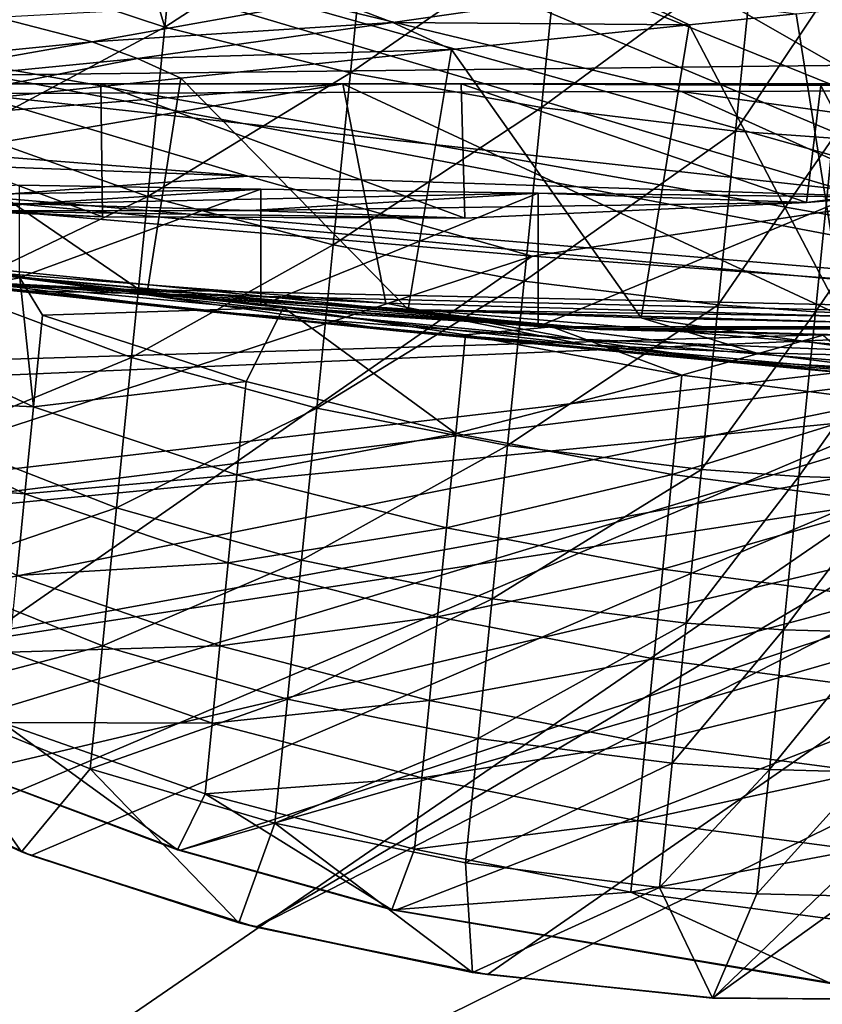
# Model space of a CAD drawing. Header units: metres. Extents: x -1004 to 0, y -808 to 0.
# Tile 27 of 135: x -880 to -819, y -123 to -47. Entities that reach past the tile are written whole.
import ezdxf

# ---------------------------------------------------------------- set-up
doc = ezdxf.new("R2010")
doc.units = ezdxf.units.M

msp = doc.modelspace()

# ---------------------------------------------------------------- linework, layer by layer
at = {"layer": 'top'}
for points in [[(-852.135437, -26.541019, 763.503967), (-872.631714, -30.217983, 763.355225), (-773.775024, -70.220131, 762.568176)], [(-773.775024, -70.220131, 762.568176), (-791.515869, -34.050182, 763.464905), (-852.135437, -26.541019, 763.503967)], [(-837.817932, -27.946949, 1279.622559), (-856.787964, -28.459476, 1279.55957), (-783.276184, -70.478142, 1278.657349)], [(-783.276184, -70.478142, 1278.657349), (-818.979553, -30.237005, 1279.612305), (-837.817932, -27.946949, 1279.622559)], [(-856.787964, -28.459476, 1279.55957), (-875.474487, -31.764521, 1279.424438), (-783.276184, -70.478142, 1278.657349)], [(-872.631714, -30.217983, 763.355225), (-892.118896, -36.872192, 763.13147), (-773.775024, -70.220131, 762.568176)], [(-800.684326, -35.277706, 1279.528931), (-818.979553, -30.237005, 1279.612305), (-783.276184, -70.478142, 1278.657349)], [(-783.276184, -70.478142, 1278.657349), (-875.474487, -31.764521, 1279.424438), (-893.468384, -37.789986, 1279.220337)], [(-874.368042, -31.07576, 1218.051392), (-869.300842, -47.927101, 1219.801636), (-883.162476, -43.331318, 1222.616211)], [(-867.946472, -34.459126, 1216.941772), (-869.300842, -47.927101, 1219.801636), (-874.368042, -31.07576, 1218.051392)], [(-869.300842, -47.927101, 1219.801636), (-867.946472, -34.459126, 1216.941772), (-853.641418, -37.738308, 1214.880249)], [(-773.775024, -70.220131, 762.568176), (-892.118896, -36.872192, 763.13147), (-910.007324, -46.099503, 762.844849)], [(-783.276184, -70.478142, 1278.657349), (-893.468384, -37.789986, 1279.220337), (-910.375854, -46.403618, 1278.951538)], [(-869.300842, -47.927101, 1219.801636), (-853.641418, -37.738308, 1214.880249), (-855.019287, -51.440273, 1217.975952)], [(-855.019287, -51.440273, 1217.975952), (-853.641418, -37.738308, 1214.880249), (-838.92804, -40.276146, 1213.695068)], [(-840.319458, -54.112633, 1216.92627), (-855.019287, -51.440273, 1217.975952), (-838.92804, -40.276146, 1213.695068)], [(-838.92804, -40.276146, 1213.695068), (-823.993774, -42.041019, 1213.400513), (-840.319458, -54.112633, 1216.92627)], [(-943.0271, -42.2672, 2063.060059), (-943.0271, -52.26717, 2063.060059), (-61.027081, -42.267323, 2063.060059)], [(-61.027081, -42.267323, 163.059998), (-61.026958, -52.26717, 163.059998), (-943.0271, -42.2672, 163.059998)], [(-943.0271, -42.2672, 163.059998), (-61.026958, -52.26717, 163.059998), (-943.0271, -52.26717, 163.059998)], [(-943.0271, -52.26717, 2063.060059), (-61.026958, -52.26717, 2063.060059), (-61.027081, -42.267323, 2063.060059)], [(-823.993774, -42.041019, 1213.400513), (-825.38855, -55.910946, 1216.665405), (-840.319458, -54.112633, 1216.92627)], [(-823.993774, -42.041019, 1213.400513), (-816.504517, -42.619095, 1213.596558), (-825.38855, -55.910946, 1216.665405)], [(-816.504517, -42.619095, 1213.596558), (-817.897095, -56.466766, 1216.838989), (-825.38855, -55.910946, 1216.665405)], [(-869.300842, -47.927101, 1219.801636), (-884.440125, -56.036221, 1226.682251), (-883.162476, -43.331318, 1222.616211)], [(-834.495544, -45.071281, 1634.25647), (-851.763123, -47.550056, 1731.960815), (-856.495056, -45.732166, 1731.960693)], [(-828.962646, -47.741829, 1634.25647), (-851.763123, -47.550056, 1731.960815), (-834.495544, -45.071281, 1634.25647)], [(-820.739441, -46.887756, 1585.267822), (-828.962646, -47.741829, 1634.25647), (-834.495544, -45.071281, 1634.25647)], [(-910.007324, -46.099503, 762.844849), (-925.867615, -57.367516, 762.510254), (-773.775024, -70.220131, 762.568176)], [(-856.495056, -45.732166, 1731.960693), (-874.8927, -49.043041, 1829.660156), (-882.240662, -47.141766, 1829.660034)], [(-851.763123, -47.550056, 1731.960815), (-874.8927, -49.043041, 1829.660156), (-856.495056, -45.732166, 1731.960693)], [(-925.867615, -57.367516, 1278.625366), (-783.276184, -70.478142, 1278.657349), (-910.375854, -46.403618, 1278.951538)], [(-828.962646, -47.741829, 1634.25647), (-820.739441, -46.887756, 1585.267822), (-816.966187, -70.618088, 1561.437134)], [(-816.966187, -70.618088, 1561.437134), (-820.739441, -46.887756, 1585.267822), (-817.058655, -46.503716, 1562.070557)], [(-874.8927, -49.043041, 1829.660156), (-899.89917, -51.569859, 1927.359619), (-882.240662, -47.141766, 1829.660034)], [(-851.763123, -47.550056, 1731.960815), (-871.404663, -50.3367, 1829.660278), (-874.8927, -49.043041, 1829.660156)], [(-847.246643, -49.649971, 1731.960815), (-871.404663, -50.3367, 1829.660278), (-851.763123, -47.550056, 1731.960815)], [(-828.962646, -47.741829, 1634.25647), (-847.246643, -49.649971, 1731.960815), (-851.763123, -47.550056, 1731.960815)], [(-884.440125, -56.036221, 1226.682251), (-869.300842, -47.927101, 1219.801636), (-870.610107, -60.946262, 1224.271973)], [(-870.610107, -60.946262, 1224.271973), (-869.300842, -47.927101, 1219.801636), (-855.019287, -51.440273, 1217.975952)], [(-847.246643, -49.649971, 1731.960815), (-828.962646, -47.741829, 1634.25647), (-832.659546, -70.292442, 1655.074951)], [(-832.659546, -70.292442, 1655.074951), (-828.962646, -47.741829, 1634.25647), (-816.966187, -70.618088, 1561.437134)], [(-874.8927, -49.043041, 1829.660156), (-895.53479, -52.67757, 1927.359619), (-899.89917, -51.569859, 1927.359619)], [(-871.404663, -50.3367, 1829.660278), (-895.53479, -52.67757, 1927.359619), (-874.8927, -49.043041, 1829.660156)], [(-847.246643, -49.649971, 1731.960815), (-868.06604, -51.834335, 1829.660278), (-871.404663, -50.3367, 1829.660278)], [(-868.06604, -51.834335, 1829.660278), (-847.246643, -49.649971, 1731.960815), (-850.570557, -69.628548, 1748.312256)], [(-850.570557, -69.628548, 1748.312256), (-847.246643, -49.649971, 1731.960815), (-832.659546, -70.292442, 1655.074951)], [(-871.404663, -50.3367, 1829.660278), (-891.463135, -54.301071, 1927.359741), (-895.53479, -52.67757, 1927.359619)], [(-868.06604, -51.834335, 1829.660278), (-891.463135, -54.301071, 1927.359741), (-871.404663, -50.3367, 1829.660278)], [(-855.019287, -51.440273, 1217.975952), (-856.34906, -64.663292, 1222.708496), (-870.610107, -60.946262, 1224.271973)], [(-856.34906, -64.663292, 1222.708496), (-855.019287, -51.440273, 1217.975952), (-840.319458, -54.112633, 1216.92627)], [(-891.463135, -54.301071, 1927.359741), (-868.06604, -51.834335, 1829.660278), (-870.688416, -68.505379, 1841.093872)], [(-870.688416, -68.505379, 1841.093872), (-868.06604, -51.834335, 1829.660278), (-850.570557, -69.628548, 1748.312256)], [(-782.598877, -52.26717, 2039.088379), (-481.596069, -52.26717, 2033.802246), (-943.0271, -52.26717, 2063.060059)], [(-481.596069, -52.26717, 2033.802246), (-428.863464, -52.26717, 2035.059937), (-943.0271, -52.26717, 2063.060059)], [(-943.0271, -52.26717, 2063.060059), (-428.863464, -52.26717, 2035.059937), (-61.026958, -52.26717, 2063.060059)], [(-943.0271, -52.26717, 2063.060059), (-928.818237, -52.26717, 2045.059814), (-855.607971, -52.26717, 2044.407715)], [(-61.026958, -52.26717, 163.059998), (-407.772705, -52.26717, 179.05925), (-943.0271, -52.26717, 163.059998)], [(-407.772705, -52.26717, 179.05925), (-428.346069, -52.26717, 179.737396), (-943.0271, -52.26717, 163.059998)], [(-943.0271, -52.26717, 163.059998), (-428.346069, -52.26717, 179.737396), (-449.178162, -52.26717, 181.812668)], [(-449.178162, -52.26717, 181.812668), (-470.251709, -52.26717, 185.372299), (-943.0271, -52.26717, 163.059998)], [(-470.251709, -52.26717, 185.372299), (-763.151001, -52.26717, 196.518036), (-943.0271, -52.26717, 163.059998)], [(-943.0271, -52.26717, 163.059998), (-763.151001, -52.26717, 196.518036), (-790.978271, -52.26717, 194.345261)], [(-790.978271, -52.26717, 194.345261), (-801.491638, -52.26717, 193.822479), (-943.0271, -52.26717, 163.059998)], [(-801.491638, -52.26717, 193.822479), (-818.775513, -52.26717, 193.498016), (-943.0271, -52.26717, 163.059998)], [(-943.0271, -52.26717, 163.059998), (-818.775513, -52.26717, 193.498016), (-846.492188, -52.26717, 194.364212)], [(-846.492188, -52.26717, 194.364212), (-874.227417, -52.26717, 196.990601), (-943.0271, -52.26717, 163.059998)], [(-874.227417, -52.26717, 196.990601), (-901.685364, -52.26717, 201.470932), (-943.0271, -52.26717, 163.059998)], [(-855.607971, -52.26717, 2044.407715), (-782.598877, -52.26717, 2039.088379), (-943.0271, -52.26717, 2063.060059)], [(-928.818237, -52.26717, 2045.059814), (-922.820313, -57.623161, 2044.115356), (-855.607971, -52.26717, 2044.407715)], [(-922.820313, -57.623161, 2044.115356), (-922.522766, -63.709461, 2043.042114), (-855.607971, -52.26717, 2044.407715)], [(-855.607971, -52.26717, 2044.407715), (-922.522766, -63.709461, 2043.042114), (-852.293396, -69.142151, 2041.302856)], [(-901.635925, -61.088501, 205.401947), (-901.685364, -52.26717, 201.470932), (-874.087219, -62.515808, 201.244476)], [(-901.685364, -52.26717, 201.470932), (-874.227417, -52.26717, 196.990601), (-874.087219, -62.515808, 201.244476)], [(-874.087219, -62.515808, 201.244476), (-874.227417, -52.26717, 196.990601), (-846.22644, -62.611012, 198.468399)], [(-874.227417, -52.26717, 196.990601), (-846.492188, -52.26717, 194.364212), (-846.22644, -62.611012, 198.468399)], [(-782.598877, -52.26717, 2039.088379), (-855.607971, -52.26717, 2044.407715), (-817.188599, -70.142517, 2039.11853)], [(-855.607971, -52.26717, 2044.407715), (-852.293396, -69.142151, 2041.302856), (-817.188599, -70.142517, 2039.11853)], [(-846.22644, -62.611012, 198.468399), (-846.492188, -52.26717, 194.364212), (-819.934265, -61.416458, 197.08136)], [(-846.492188, -52.26717, 194.364212), (-818.820496, -52.406982, 193.552719), (-819.934265, -61.416458, 197.08136)], [(-846.492188, -52.26717, 194.364212), (-818.775513, -52.26717, 193.498016), (-818.820496, -52.406982, 193.552719)], [(-819.934265, -61.416458, 197.08136), (-818.820496, -52.406982, 193.552719), (-814.332031, -60.971691, 196.923172)], [(-818.820496, -52.406982, 193.552719), (-801.491638, -52.26717, 193.822479), (-814.332031, -60.971691, 196.923172)], [(-818.775513, -52.26717, 193.498016), (-801.491638, -52.26717, 193.822479), (-818.820496, -52.406982, 193.552719)], [(-893.000244, -66.756538, 1933.362671), (-891.463135, -54.301071, 1927.359741), (-870.688416, -68.505379, 1841.093872)], [(-841.661011, -67.452858, 1221.809692), (-856.34906, -64.663292, 1222.708496), (-840.319458, -54.112633, 1216.92627)], [(-840.319458, -54.112633, 1216.92627), (-825.38855, -55.910946, 1216.665405), (-841.661011, -67.452858, 1221.809692)], [(-885.658936, -68.15609, 1232.253174), (-884.440125, -56.036221, 1226.682251), (-870.610107, -60.946262, 1224.271973)], [(-825.38855, -55.910946, 1216.665405), (-826.733032, -69.280304, 1221.586182), (-841.661011, -67.452858, 1221.809692)], [(-825.38855, -55.910946, 1216.665405), (-817.897095, -56.466766, 1216.838989), (-826.733032, -69.280304, 1221.586182)], [(-817.897095, -56.466766, 1216.838989), (-819.239624, -69.816734, 1221.734985), (-826.733032, -69.280304, 1221.586182)], [(-819.239624, -69.816734, 1221.734985), (-817.897095, -56.466766, 1216.838989), (-810.410828, -56.784683, 1217.221313)], [(-811.749084, -70.091965, 1222.062378), (-819.239624, -69.816734, 1221.734985), (-810.410828, -56.784683, 1217.221313)], [(-928.818237, -67.039001, 1278.365601), (-783.276184, -70.478142, 1278.657349), (-925.867615, -57.367516, 1278.625366)], [(-925.867615, -57.367516, 762.510254), (-928.085938, -66.877319, 762.256714), (-773.775024, -70.220131, 762.568176)], [(-861.907532, -60.387306, 302.031281), (-880.468567, -60.082378, 354.712158), (-894.477844, -60.99596, 364.420197)], [(-879.835388, -61.515736, 308.029449), (-861.907532, -60.387306, 302.031281), (-894.477844, -60.99596, 364.420197)], [(-880.481384, -67.187546, 354.737274), (-880.468567, -60.082378, 354.712158), (-861.907532, -60.387306, 302.031281)], [(-861.921448, -69.336182, 302.062042), (-880.481384, -67.187546, 354.737274), (-861.907532, -60.387306, 302.031281)], [(-840.567627, -60.683678, 250.828857), (-861.907532, -60.387306, 302.031281), (-879.835388, -61.515736, 308.029449)], [(-861.921448, -69.336182, 302.062042), (-861.907532, -60.387306, 302.031281), (-840.567627, -60.683678, 250.828857)], [(-907.069885, -60.825478, 260.53949), (-874.087219, -62.515808, 201.244476), (-884.980896, -62.061275, 255.904861)], [(-901.635925, -61.088501, 205.401947), (-874.087219, -62.515808, 201.244476), (-907.069885, -60.825478, 260.53949)], [(-896.369324, -61.539764, 311.566528), (-879.835388, -61.515736, 308.029449), (-894.477844, -60.99596, 364.420197)], [(-870.610107, -60.946262, 1224.271973), (-871.855408, -73.329567, 1230.282104), (-885.658936, -68.15609, 1232.253174)], [(-862.701416, -62.02998, 252.588043), (-840.567627, -60.683678, 250.828857), (-879.835388, -61.515736, 308.029449)], [(-856.34906, -64.663292, 1222.708496), (-871.855408, -73.329567, 1230.282104), (-870.610107, -60.946262, 1224.271973)], [(-862.701416, -62.02998, 252.588043), (-819.934265, -61.416458, 197.08136), (-840.567627, -60.683678, 250.828857)], [(-840.576843, -70.933861, 250.848587), (-861.921448, -69.336182, 302.062042), (-840.567627, -60.683678, 250.828857)], [(-840.576843, -70.933861, 250.848587), (-840.567627, -60.683678, 250.828857), (-816.483459, -60.971691, 201.070419)], [(-816.483337, -71.609398, 201.070175), (-840.576843, -70.933861, 250.848587), (-816.483459, -60.971691, 201.070419)], [(-819.934265, -61.416458, 197.08136), (-816.483459, -60.971691, 201.070419), (-840.567627, -60.683678, 250.828857)], [(-819.934265, -61.416458, 197.08136), (-814.332031, -60.971691, 196.923172), (-816.483459, -60.971691, 201.070419)], [(-879.835388, -61.515736, 308.029449), (-896.369324, -61.539764, 311.566528), (-884.980896, -62.061275, 255.904861)], [(-862.701416, -62.02998, 252.588043), (-879.835388, -61.515736, 308.029449), (-884.980896, -62.061275, 255.904861)], [(-884.980896, -62.061275, 255.904861), (-846.22644, -62.611012, 198.468399), (-862.701416, -62.02998, 252.588043)], [(-884.980896, -62.061275, 255.904861), (-874.087219, -62.515808, 201.244476), (-846.22644, -62.611012, 198.468399)], [(-846.22644, -62.611012, 198.468399), (-819.934265, -61.416458, 197.08136), (-862.701416, -62.02998, 252.588043)], [(-852.293396, -69.142151, 2041.302856), (-922.522766, -63.709461, 2043.042114), (-883.663513, -67.541855, 2025.059814)], [(-883.663513, -67.541855, 2025.059814), (-917.490723, -64.268204, 2025.059814), (-866.815125, -69.728065, 1944.807129)], [(-917.490723, -64.268204, 2025.059814), (-893.000244, -66.756538, 1933.362671), (-866.815125, -69.728065, 1944.807129)], [(-880.45929, -67.203102, 715.615112), (-900.046692, -64.200493, 722.407898), (-873.308716, -68.157845, 664.609741)], [(-873.308716, -68.157845, 664.609741), (-900.046692, -64.200493, 722.407898), (-891.932373, -65.597656, 664.676575)], [(-900.046692, -64.200493, 722.407898), (-880.45929, -67.203102, 715.615112), (-895.020935, -69.818329, 723.016846)], [(-856.34906, -64.663292, 1222.708496), (-857.611572, -77.217484, 1229.00354), (-871.855408, -73.329567, 1230.282104)], [(-857.611572, -77.217484, 1229.00354), (-856.34906, -64.663292, 1222.708496), (-841.661011, -67.452858, 1221.809692)], [(-873.308716, -68.157845, 664.609741), (-891.932373, -65.597656, 664.676575), (-837.067749, -71.111443, 548.865723)], [(-837.067749, -71.111443, 548.865723), (-891.932373, -65.597656, 664.676575), (-882.68689, -66.958031, 433.010468)], [(-928.818237, -67.039001, 1278.365601), (-925.440247, -76.556305, 1278.126465), (-783.276184, -70.478142, 1278.657349)], [(-773.775024, -70.220131, 762.568176), (-928.085938, -66.877319, 762.256714), (-924.736389, -74.755638, 762.060059)], [(-895.020935, -69.818329, 723.016846), (-880.45929, -67.203102, 715.615112), (-879.398682, -77.119057, 720.765991)], [(-866.815125, -69.728065, 1944.807129), (-893.000244, -66.756538, 1933.362671), (-851.234009, -71.312523, 1864.361938)], [(-893.000244, -66.756538, 1933.362671), (-870.688416, -68.505379, 1841.093872), (-851.234009, -71.312523, 1864.361938)], [(-882.68689, -66.958031, 433.010468), (-880.481384, -67.187546, 354.737274), (-836.064758, -71.155067, 433.010498)], [(-882.68689, -66.958031, 433.010468), (-836.064758, -71.155067, 433.010498), (-837.067749, -71.111443, 548.865723)], [(-880.481384, -67.187546, 354.737274), (-835.065735, -71.197975, 317.038879), (-836.064758, -71.155067, 433.010498)], [(-880.481384, -67.187546, 354.737274), (-861.921448, -69.336182, 302.062042), (-835.065735, -71.197975, 317.038879)], [(-860.174255, -69.494904, 710.881775), (-880.45929, -67.203102, 715.615112), (-854.601685, -70.014519, 664.561401)], [(-854.601685, -70.014519, 664.561401), (-880.45929, -67.203102, 715.615112), (-873.308716, -68.157845, 664.609741)], [(-880.45929, -67.203102, 715.615112), (-878.7005, -70.075897, 716.325684), (-879.398682, -77.119057, 720.765991)], [(-880.45929, -67.203102, 715.615112), (-860.174255, -69.494904, 710.881775), (-878.7005, -70.075897, 716.325684)], [(-871.855408, -73.329567, 1230.282104), (-886.801758, -79.51992, 1239.251099), (-885.658936, -68.15609, 1232.253174)], [(-849.748352, -69.664009, 2025.059814), (-852.293396, -69.142151, 2041.302856), (-883.663513, -67.541855, 2025.059814)], [(-849.748352, -69.664009, 2025.059814), (-883.663513, -67.541855, 2025.059814), (-837.596924, -71.933556, 1944.773804)], [(-883.663513, -67.541855, 2025.059814), (-866.815125, -69.728065, 1944.807129), (-837.596924, -71.933556, 1944.773804)], [(-854.601685, -70.014519, 664.561401), (-873.308716, -68.157845, 664.609741), (-837.067749, -71.111443, 548.865723)], [(-842.933411, -80.105293, 1228.268433), (-857.611572, -77.217484, 1229.00354), (-841.661011, -67.452858, 1221.809692)], [(-841.661011, -67.452858, 1221.809692), (-826.733032, -69.280304, 1221.586182), (-842.933411, -80.105293, 1228.268433)], [(-851.234009, -71.312523, 1864.361938), (-870.688416, -68.505379, 1841.093872), (-836.90979, -72.357285, 1783.741089)], [(-870.688416, -68.505379, 1841.093872), (-850.570557, -69.628548, 1748.312256), (-836.90979, -72.357285, 1783.741089)], [(-878.7005, -70.075897, 716.325684), (-860.174255, -69.494904, 710.881775), (-863.052734, -75.189621, 714.613953)], [(-863.052734, -75.189621, 714.613953), (-860.174255, -69.494904, 710.881775), (-846.912292, -79.185486, 713.46283)], [(-861.921448, -69.336182, 302.062042), (-840.576843, -70.933861, 250.848587), (-835.065735, -71.197975, 317.038879)], [(-839.517395, -70.981071, 707.669067), (-860.174255, -69.494904, 710.881775), (-835.838013, -71.164902, 664.531494)], [(-835.838013, -71.164902, 664.531494), (-860.174255, -69.494904, 710.881775), (-854.601685, -70.014519, 664.561401)], [(-860.174255, -69.494904, 710.881775), (-846.160156, -71.598091, 709.128845), (-846.912292, -79.185486, 713.46283)], [(-860.174255, -69.494904, 710.881775), (-839.517395, -70.981071, 707.669067), (-846.160156, -71.598091, 709.128845)], [(-817.188599, -70.142517, 2039.11853), (-852.293396, -69.142151, 2041.302856), (-849.748352, -69.664009, 2025.059814)], [(-836.90979, -72.357285, 1783.741089), (-850.570557, -69.628548, 1748.312256), (-823.833313, -72.970436, 1702.963623)], [(-850.570557, -69.628548, 1748.312256), (-832.659546, -70.292442, 1655.074951), (-823.833313, -72.970436, 1702.963623)], [(-815.785583, -70.632553, 2025.059814), (-817.188599, -70.142517, 2039.11853), (-849.748352, -69.664009, 2025.059814)], [(-837.596924, -71.933556, 1944.773804), (-808.321899, -73.099953, 1944.740601), (-849.748352, -69.664009, 2025.059814)], [(-808.321899, -73.099953, 1944.740601), (-815.785583, -70.632553, 2025.059814), (-849.748352, -69.664009, 2025.059814)], [(-826.733032, -69.280304, 1221.586182), (-828.007874, -81.957161, 1228.085693), (-842.933411, -80.105293, 1228.268433)], [(-826.733032, -69.280304, 1221.586182), (-819.239624, -69.816734, 1221.734985), (-828.007874, -81.957161, 1228.085693)], [(-924.736389, -74.755638, 762.060059), (-913.557251, -87.685875, 761.752014), (-773.775024, -70.220131, 762.568176)], [(-913.557251, -87.685875, 761.752014), (-768.344971, -73.615936, 762.493713), (-773.775024, -70.220131, 762.568176)], [(-895.669128, -76.356628, 727.538879), (-895.020935, -69.818329, 723.016846), (-879.398682, -77.119057, 720.765991)], [(-879.398682, -77.119057, 720.765991), (-878.7005, -70.075897, 716.325684), (-863.052734, -75.189621, 714.613953)], [(-837.596924, -71.933556, 1944.773804), (-866.815125, -69.728065, 1944.807129), (-826.25592, -73.571381, 1864.29895)], [(-866.815125, -69.728065, 1944.807129), (-851.234009, -71.312523, 1864.361938), (-826.25592, -73.571381, 1864.29895)], [(-837.067749, -71.111443, 548.865723), (-835.838013, -71.164902, 664.531494), (-854.601685, -70.014519, 664.561401)], [(-823.833313, -72.970436, 1702.963623), (-832.659546, -70.292442, 1655.074951), (-811.995544, -73.245178, 1622.044678)], [(-832.659546, -70.292442, 1655.074951), (-816.966187, -70.618088, 1561.437134), (-811.995544, -73.245178, 1622.044678)], [(-819.239624, -69.816734, 1221.734985), (-820.512817, -82.477333, 1228.207397), (-828.007874, -81.957161, 1228.085693)], [(-820.512817, -82.477333, 1228.207397), (-819.239624, -69.816734, 1221.734985), (-811.749084, -70.091965, 1222.062378)], [(-813.018677, -82.716782, 1228.475098), (-820.512817, -82.477333, 1228.207397), (-811.749084, -70.091965, 1222.062378)], [(-925.440247, -76.556305, 1278.126465), (-918.732971, -86.307175, 1277.890015), (-783.276184, -70.478142, 1278.657349)], [(-783.276184, -70.478142, 1278.657349), (-918.732971, -86.307175, 1277.890015), (-908.599487, -95.77095, 1277.670044)], [(-908.599487, -95.77095, 1277.670044), (-895.325562, -104.381454, 1277.480469), (-783.276184, -70.478142, 1278.657349)], [(-895.325562, -104.381454, 1277.480469), (-879.574585, -111.626434, 1277.332886), (-783.276184, -70.478142, 1278.657349)], [(-783.276184, -70.478142, 1278.657349), (-879.574585, -111.626434, 1277.332886), (-862.28302, -117.144188, 1277.234497)], [(-783.276184, -70.478142, 1278.657349), (-862.28302, -117.144188, 1277.234497), (-775.667236, -73.037552, 1278.610596)], [(-846.160156, -71.598091, 709.128845), (-839.517395, -70.981071, 707.669067), (-829.512329, -74.681473, 708.302917)], [(-835.065735, -71.197975, 317.038879), (-840.576843, -70.933861, 250.848587), (-789.846069, -70.99144, 201.798431)], [(-840.576843, -70.933861, 250.848587), (-816.483337, -71.609398, 201.070175), (-789.846069, -70.99144, 201.798431)], [(-817.81488, -71.613693, 685.129517), (-818.657104, -71.622383, 705.743652), (-839.517395, -70.981071, 707.669067)], [(-817.81488, -71.613693, 685.129517), (-839.517395, -70.981071, 707.669067), (-835.838013, -71.164902, 664.531494)], [(-829.512329, -74.681473, 708.302917), (-839.517395, -70.981071, 707.669067), (-818.657104, -71.622383, 705.743652)], [(-789.254517, -70.957382, 433.010498), (-790.733398, -71.033508, 548.867798), (-837.067749, -71.111443, 548.865723)], [(-836.064758, -71.155067, 433.010498), (-789.254517, -70.957382, 433.010498), (-837.067749, -71.111443, 548.865723)], [(-790.733398, -71.033508, 548.867798), (-835.838013, -71.164902, 664.531494), (-837.067749, -71.111443, 548.865723)], [(-836.064758, -71.155067, 433.010498), (-835.065735, -71.197975, 317.038879), (-787.771362, -70.8806, 317.038849)], [(-789.254517, -70.957382, 433.010498), (-836.064758, -71.155067, 433.010498), (-787.771362, -70.8806, 317.038849)], [(-817.04425, -71.607124, 664.520142), (-835.838013, -71.164902, 664.531494), (-790.733398, -71.033508, 548.867798)], [(-835.838013, -71.164902, 664.531494), (-817.04425, -71.607124, 664.520142), (-817.81488, -71.613693, 685.129517)], [(-835.065735, -71.197975, 317.038879), (-789.846069, -70.99144, 201.798431), (-787.771362, -70.8806, 317.038849)], [(-826.25592, -73.571381, 1864.29895), (-851.234009, -71.312523, 1864.361938), (-815.716614, -74.636459, 1783.656494)], [(-851.234009, -71.312523, 1864.361938), (-836.90979, -72.357285, 1783.741089), (-815.716614, -74.636459, 1783.656494)], [(-846.912292, -79.185486, 713.46283), (-846.160156, -71.598091, 709.128845), (-829.512329, -74.681473, 708.302917)], [(-826.25592, -73.571381, 1864.29895), (-801.213257, -74.903366, 1864.237183), (-837.596924, -71.933556, 1944.773804)], [(-801.213257, -74.903366, 1864.237183), (-808.321899, -73.099953, 1944.740601), (-837.596924, -71.933556, 1944.773804)], [(-829.512329, -74.681473, 708.302917), (-818.657104, -71.622383, 705.743652), (-812.625427, -76.861092, 708.011475)], [(-815.716614, -74.636459, 1783.656494), (-836.90979, -72.357285, 1783.741089), (-805.969971, -75.226891, 1702.867065)], [(-836.90979, -72.357285, 1783.741089), (-823.833313, -72.970436, 1702.963623), (-805.969971, -75.226891, 1702.867065)], [(-871.855408, -73.329567, 1230.282104), (-873.019226, -84.902267, 1237.747925), (-886.801758, -79.51992, 1239.251099)], [(-857.611572, -77.217484, 1229.00354), (-873.019226, -84.902267, 1237.747925), (-871.855408, -73.329567, 1230.282104)], [(-862.28302, -117.144188, 1277.234497), (-844.483887, -120.780472, 1277.186401), (-775.667236, -73.037552, 1278.610596)], [(-775.667236, -73.037552, 1278.610596), (-844.483887, -120.780472, 1277.186401), (-827.123901, -122.588264, 1277.184814)], [(-827.123901, -122.588264, 1277.184814), (-809.844666, -122.739594, 1277.226074), (-775.667236, -73.037552, 1278.610596)], [(-805.969971, -75.226891, 1702.867065), (-823.833313, -72.970436, 1702.963623), (-811.995544, -73.245178, 1622.044678)], [(-913.557251, -87.685875, 761.752014), (-899.529663, -97.551338, 761.531189), (-768.344971, -73.615936, 762.493713)], [(-899.529663, -97.551338, 761.531189), (-762.669861, -76.599174, 762.430603), (-768.344971, -73.615936, 762.493713)], [(-815.716614, -74.636459, 1783.656494), (-794.452637, -76.096504, 1783.57373), (-826.25592, -73.571381, 1864.29895)], [(-794.452637, -76.096504, 1783.57373), (-801.213257, -74.903366, 1864.237183), (-826.25592, -73.571381, 1864.29895)], [(-829.512329, -74.681473, 708.302917), (-830.270203, -82.326591, 712.746277), (-846.912292, -79.185486, 713.46283)], [(-829.512329, -74.681473, 708.302917), (-812.625427, -76.861092, 708.011475), (-830.270203, -82.326591, 712.746277)], [(-879.398682, -77.119057, 720.765991), (-863.052734, -75.189621, 714.613953), (-863.762634, -82.350708, 719.325256)], [(-863.762634, -82.350708, 719.325256), (-863.052734, -75.189621, 714.613953), (-846.912292, -79.185486, 713.46283)], [(-896.281921, -82.538628, 732.541504), (-895.669128, -76.356628, 727.538879), (-880.06189, -83.809425, 725.72406)], [(-895.669128, -76.356628, 727.538879), (-879.398682, -77.119057, 720.765991), (-880.06189, -83.809425, 725.72406)], [(-899.529663, -97.551338, 761.531189), (-884.178955, -105.22802, 761.370789), (-762.669861, -76.599174, 762.430603)], [(-884.178955, -105.22802, 761.370789), (-868.094666, -111.231285, 761.255859), (-762.669861, -76.599174, 762.430603)], [(-880.06189, -83.809425, 725.72406), (-879.398682, -77.119057, 720.765991), (-863.762634, -82.350708, 719.325256)], [(-857.611572, -77.217484, 1229.00354), (-858.78894, -88.925674, 1236.772827), (-873.019226, -84.902267, 1237.747925)], [(-762.669861, -76.599174, 762.430603), (-868.094666, -111.231285, 761.255859), (-756.79126, -79.143181, 762.379517)], [(-858.78894, -88.925674, 1236.772827), (-857.611572, -77.217484, 1229.00354), (-842.933411, -80.105293, 1228.268433)], [(-812.625427, -76.861092, 708.011475), (-813.385315, -84.526566, 712.493469), (-830.270203, -82.326591, 712.746277)], [(-873.019226, -84.902267, 1237.747925), (-887.852417, -89.967873, 1247.577026), (-886.801758, -79.51992, 1239.251099)], [(-868.094666, -111.231285, 761.255859), (-851.557312, -115.849754, 761.178284), (-756.79126, -79.143181, 762.379517)], [(-846.912292, -79.185486, 713.46283), (-847.630066, -86.42588, 718.356384), (-863.762634, -82.350708, 719.325256)], [(-756.79126, -79.143181, 762.379517), (-851.557312, -115.849754, 761.178284), (-817.701599, -121.494736, 761.118591)], [(-830.270203, -82.326591, 712.746277), (-847.630066, -86.42588, 718.356384), (-846.912292, -79.185486, 713.46283)], [(-844.118652, -91.891373, 1236.21228), (-858.78894, -88.925674, 1236.772827), (-842.933411, -80.105293, 1228.268433)], [(-842.933411, -80.105293, 1228.268433), (-828.007874, -81.957161, 1228.085693), (-844.118652, -91.891373, 1236.21228)], [(-880.06189, -83.809425, 725.72406), (-880.686523, -90.110489, 731.172913), (-896.281921, -82.538628, 732.541504)], [(-863.762634, -82.350708, 719.325256), (-864.435486, -89.138412, 724.562439), (-880.06189, -83.809425, 725.72406)], [(-847.630066, -86.42588, 718.356384), (-864.435486, -89.138412, 724.562439), (-863.762634, -82.350708, 719.325256)], [(-830.270203, -82.326591, 712.746277), (-830.992859, -89.616348, 717.753296), (-847.630066, -86.42588, 718.356384)], [(-828.007874, -81.957161, 1228.085693), (-829.195068, -93.762604, 1236.072876), (-844.118652, -91.891373, 1236.21228)], [(-830.270203, -82.326591, 712.746277), (-813.385315, -84.526566, 712.493469), (-830.992859, -89.616348, 717.753296)], [(-828.007874, -81.957161, 1228.085693), (-820.512817, -82.477333, 1228.207397), (-829.195068, -93.762604, 1236.072876)], [(-820.512817, -82.477333, 1228.207397), (-821.69873, -94.269897, 1236.165649), (-829.195068, -93.762604, 1236.072876)], [(-820.512817, -82.477333, 1228.207397), (-813.018677, -82.716782, 1228.475098), (-821.69873, -94.269897, 1236.165649)], [(-821.69873, -94.269897, 1236.165649), (-813.018677, -82.716782, 1228.475098), (-814.201721, -94.480972, 1236.369873)], [(-864.435486, -89.138412, 724.562439), (-880.686523, -90.110489, 731.172913), (-880.06189, -83.809425, 725.72406)], [(-813.385315, -84.526566, 712.493469), (-814.10968, -91.83374, 717.540527), (-830.992859, -89.616348, 717.753296)], [(-873.019226, -84.902267, 1237.747925), (-874.085083, -95.501602, 1246.563843), (-887.852417, -89.967873, 1247.577026)], [(-858.78894, -88.925674, 1236.772827), (-874.085083, -95.501602, 1246.563843), (-873.019226, -84.902267, 1237.747925)], [(-848.309448, -93.279037, 723.78125), (-864.435486, -89.138412, 724.562439), (-847.630066, -86.42588, 718.356384)], [(-830.992859, -89.616348, 717.753296), (-848.309448, -93.279037, 723.78125), (-847.630066, -86.42588, 718.356384)], [(-880.686523, -90.110489, 731.172913), (-864.435486, -89.138412, 724.562439), (-865.067688, -95.515686, 730.296936)], [(-859.864746, -99.623207, 1245.906616), (-874.085083, -95.501602, 1246.563843), (-858.78894, -88.925674, 1236.772827)], [(-864.435486, -89.138412, 724.562439), (-848.309448, -93.279037, 723.78125), (-865.067688, -95.515686, 730.296936)], [(-859.864746, -99.623207, 1245.906616), (-858.78894, -88.925674, 1236.772827), (-844.118652, -91.891373, 1236.21228)], [(-887.852417, -89.967873, 1247.577026), (-874.085083, -95.501602, 1246.563843), (-888.795349, -99.344482, 1257.114258)], [(-880.686523, -90.110489, 731.172913), (-865.067688, -95.515686, 730.296936), (-881.269165, -95.987961, 737.082825)], [(-830.992859, -89.616348, 717.753296), (-831.67627, -96.510254, 723.294983), (-848.309448, -93.279037, 723.78125)], [(-814.10968, -91.83374, 717.540527), (-831.67627, -96.510254, 723.294983), (-830.992859, -89.616348, 717.753296)], [(-845.200073, -102.64537, 1245.528687), (-859.864746, -99.623207, 1245.906616), (-844.118652, -91.891373, 1236.21228)], [(-844.118652, -91.891373, 1236.21228), (-829.195068, -93.762604, 1236.072876), (-845.200073, -102.64537, 1245.528687)], [(-831.67627, -96.510254, 723.294983), (-814.10968, -91.83374, 717.540527), (-814.794495, -98.74202, 723.123413)], [(-848.309448, -93.279037, 723.78125), (-848.946716, -99.707565, 729.707825), (-865.067688, -95.515686, 730.296936)], [(-831.67627, -96.510254, 723.294983), (-848.946716, -99.707565, 729.707825), (-848.309448, -93.279037, 723.78125)], [(-829.195068, -93.762604, 1236.072876), (-830.277893, -104.53064, 1245.434814), (-845.200073, -102.64537, 1245.528687)], [(-829.195068, -93.762604, 1236.072876), (-821.69873, -94.269897, 1236.165649), (-830.277893, -104.53064, 1245.434814)], [(-830.277893, -104.53064, 1245.434814), (-821.69873, -94.269897, 1236.165649), (-822.78064, -105.028587, 1245.497314)], [(-822.78064, -105.028587, 1245.497314), (-821.69873, -94.269897, 1236.165649), (-814.201721, -94.480972, 1236.369873)], [(-815.281555, -105.219093, 1245.634888), (-822.78064, -105.028587, 1245.497314), (-814.201721, -94.480972, 1236.369873)], [(-888.795349, -99.344482, 1257.114258), (-874.085083, -95.501602, 1246.563843), (-875.037231, -104.969688, 1256.606079)], [(-865.655762, -101.447823, 736.497498), (-881.806458, -101.408012, 743.421082), (-881.269165, -95.987961, 737.082825)], [(-865.067688, -95.515686, 730.296936), (-865.655762, -101.447823, 736.497498), (-881.269165, -95.987961, 737.082825)], [(-874.085083, -95.501602, 1246.563843), (-859.864746, -99.623207, 1245.906616), (-875.037231, -104.969688, 1256.606079)], [(-848.946716, -99.707565, 729.707825), (-865.655762, -101.447823, 736.497498), (-865.067688, -95.515686, 730.296936)], [(-848.946716, -99.707565, 729.707825), (-831.67627, -96.510254, 723.294983), (-832.316711, -102.97068, 729.341125)], [(-832.316711, -102.97068, 729.341125), (-831.67627, -96.510254, 723.294983), (-814.794495, -98.74202, 723.123413)], [(-814.794495, -98.74202, 723.123413), (-815.436035, -105.213707, 729.211792), (-832.316711, -102.97068, 729.341125)], [(-895.321045, -104.413406, 1267.624634), (-888.795349, -99.344482, 1257.114258), (-880.336121, -111.361809, 1267.624634)], [(-888.795349, -99.344482, 1257.114258), (-875.037231, -104.969688, 1256.606079), (-880.336121, -111.361809, 1267.624634)], [(-875.037231, -104.969688, 1256.606079), (-859.864746, -99.623207, 1245.906616), (-860.822815, -109.150642, 1256.276489)], [(-865.655762, -101.447823, 736.497498), (-848.946716, -99.707565, 729.707825), (-849.538391, -105.676468, 736.103882)], [(-860.822815, -109.150642, 1256.276489), (-859.864746, -99.623207, 1245.906616), (-845.200073, -102.64537, 1245.528687)], [(-849.538391, -105.676468, 736.103882), (-848.946716, -99.707565, 729.707825), (-832.316711, -102.97068, 729.341125)], [(-884.353333, -105.182579, 750.049561), (-881.806458, -101.408012, 743.421082), (-868.316467, -111.190392, 750.049561)], [(-881.806458, -101.408012, 743.421082), (-866.196289, -106.900673, 743.1297), (-868.316467, -111.190392, 750.049561)], [(-865.655762, -101.447823, 736.497498), (-866.196289, -106.900673, 743.1297), (-881.806458, -101.408012, 743.421082)], [(-866.196289, -106.900673, 743.1297), (-865.655762, -101.447823, 736.497498), (-849.538391, -105.676468, 736.103882)], [(-846.161621, -112.206924, 1256.086914), (-860.822815, -109.150642, 1256.276489), (-845.200073, -102.64537, 1245.528687)], [(-832.316711, -102.97068, 729.341125), (-832.910645, -108.962471, 735.858826), (-849.538391, -105.676468, 736.103882)], [(-845.200073, -102.64537, 1245.528687), (-830.277893, -104.53064, 1245.434814), (-846.161621, -112.206924, 1256.086914)], [(-815.436035, -105.213707, 729.211792), (-832.910645, -108.962471, 735.858826), (-832.316711, -102.97068, 729.341125)], [(-879.574585, -111.626434, 1277.332886), (-895.325562, -104.381454, 1277.480469), (-880.336121, -111.361809, 1267.624634)], [(-880.336121, -111.361809, 1267.624634), (-895.325562, -104.381454, 1277.480469), (-895.321045, -104.413406, 1267.624634)], [(-884.266174, -105.205299, 755.710144), (-884.353333, -105.182579, 750.049561), (-868.316467, -111.190392, 750.049561)], [(-884.266174, -105.205299, 755.710144), (-868.316467, -111.190392, 750.049561), (-868.205566, -111.210838, 755.65271)], [(-868.205566, -111.210838, 755.65271), (-884.178955, -105.22802, 761.370789), (-884.266174, -105.205299, 755.710144)], [(-868.094666, -111.231285, 761.255859), (-884.178955, -105.22802, 761.370789), (-868.205566, -111.210838, 755.65271)], [(-880.336121, -111.361809, 1267.624634), (-875.037231, -104.969688, 1256.606079), (-863.601929, -116.829124, 1267.624634)], [(-875.037231, -104.969688, 1256.606079), (-860.822815, -109.150642, 1256.276489), (-863.601929, -116.829124, 1267.624634)], [(-846.161621, -112.206924, 1256.086914), (-830.277893, -104.53064, 1245.434814), (-831.240295, -114.10067, 1256.039795)], [(-832.910645, -108.962471, 735.858826), (-815.436035, -105.213707, 729.211792), (-816.030823, -111.21357, 735.7724)], [(-831.240295, -114.10067, 1256.039795), (-830.277893, -104.53064, 1245.434814), (-822.78064, -105.028587, 1245.497314)], [(-822.78064, -105.028587, 1245.497314), (-823.742432, -114.592972, 1256.071167), (-831.240295, -114.10067, 1256.039795)], [(-823.742432, -114.592972, 1256.071167), (-822.78064, -105.028587, 1245.497314), (-815.281555, -105.219093, 1245.634888)], [(-816.242126, -114.771057, 1256.140137), (-823.742432, -114.592972, 1256.071167), (-815.281555, -105.219093, 1245.634888)], [(-849.538391, -105.676468, 736.103882), (-850.081116, -111.151367, 742.933777), (-866.196289, -106.900673, 743.1297)], [(-832.910645, -108.962471, 735.858826), (-850.081116, -111.151367, 742.933777), (-849.538391, -105.676468, 736.103882)], [(-868.316467, -111.190392, 750.049561), (-866.196289, -106.900673, 743.1297), (-851.82605, -115.817062, 750.049561)], [(-866.196289, -106.900673, 743.1297), (-850.081116, -111.151367, 742.933777), (-851.82605, -115.817062, 750.049561)], [(-850.081116, -111.151367, 742.933777), (-832.910645, -108.962471, 735.858826), (-833.454773, -114.451103, 742.811829)], [(-833.454773, -114.451103, 742.811829), (-832.910645, -108.962471, 735.858826), (-816.030823, -111.21357, 735.7724)], [(-863.601929, -116.829124, 1267.624634), (-860.822815, -109.150642, 1256.276489), (-845.627747, -120.634895, 1267.624634)], [(-860.822815, -109.150642, 1256.276489), (-846.161621, -112.206924, 1256.086914), (-845.627747, -120.634895, 1267.624634)], [(-868.316467, -111.190392, 750.049561), (-851.82605, -115.817062, 750.049561), (-868.205566, -111.210838, 755.65271)], [(-868.205566, -111.210838, 755.65271), (-851.82605, -115.817062, 750.049561), (-851.69165, -115.833405, 755.613892)], [(-851.69165, -115.833405, 755.613892), (-868.094666, -111.231285, 761.255859), (-868.205566, -111.210838, 755.65271)], [(-851.557312, -115.849754, 761.178284), (-868.094666, -111.231285, 761.255859), (-851.69165, -115.833405, 755.613892)], [(-851.82605, -115.817062, 750.049561), (-850.081116, -111.151367, 742.933777), (-833.454773, -114.451103, 742.811829)], [(-816.030823, -111.21357, 735.7724), (-816.575378, -116.707039, 742.768799), (-833.454773, -114.451103, 742.811829)], [(-863.601929, -116.829124, 1267.624634), (-879.574585, -111.626434, 1277.332886), (-880.336121, -111.361809, 1267.624634)], [(-862.28302, -117.144188, 1277.234497), (-879.574585, -111.626434, 1277.332886), (-863.601929, -116.829124, 1267.624634)], [(-845.627747, -120.634895, 1267.624634), (-846.161621, -112.206924, 1256.086914), (-831.240295, -114.10067, 1256.039795)], [(-827.158081, -122.618286, 1267.624634), (-845.627747, -120.634895, 1267.624634), (-831.240295, -114.10067, 1256.039795)], [(-823.742432, -114.592972, 1256.071167), (-827.158081, -122.618286, 1267.624634), (-831.240295, -114.10067, 1256.039795)], [(-851.82605, -115.817062, 750.049561), (-833.454773, -114.451103, 742.811829), (-818.0625, -121.490791, 750.049561)], [(-833.454773, -114.451103, 742.811829), (-816.575378, -116.707039, 742.768799), (-818.0625, -121.490791, 750.049561)], [(-827.158081, -122.618286, 1267.624634), (-823.742432, -114.592972, 1256.071167), (-816.242126, -114.771057, 1256.140137)], [(-808.737183, -122.722755, 1267.624634), (-827.158081, -122.618286, 1267.624634), (-816.242126, -114.771057, 1256.140137)], [(-851.82605, -115.817062, 750.049561), (-818.0625, -121.490791, 750.049561), (-851.69165, -115.833405, 755.613892)], [(-851.69165, -115.833405, 755.613892), (-818.0625, -121.490791, 750.049561), (-817.701599, -121.494736, 761.118591)], [(-817.701599, -121.494736, 761.118591), (-851.557312, -115.849754, 761.178284), (-851.69165, -115.833405, 755.613892)], [(-845.627747, -120.634895, 1267.624634), (-862.28302, -117.144188, 1277.234497), (-863.601929, -116.829124, 1267.624634)], [(-844.483887, -120.780472, 1277.186401), (-862.28302, -117.144188, 1277.234497), (-845.627747, -120.634895, 1267.624634)], [(-827.158081, -122.618286, 1267.624634), (-844.483887, -120.780472, 1277.186401), (-845.627747, -120.634895, 1267.624634)], [(-827.158081, -122.618286, 1267.624634), (-827.123901, -122.588264, 1277.184814), (-844.483887, -120.780472, 1277.186401)], [(-809.844666, -122.739594, 1277.226074), (-827.123901, -122.588264, 1277.184814), (-827.158081, -122.618286, 1267.624634)], [(-808.737183, -122.722755, 1267.624634), (-809.844666, -122.739594, 1277.226074), (-827.158081, -122.618286, 1267.624634)]]:
    msp.add_3dface(points, dxfattribs=at)
at = {"layer": 'top0123411'}
for points in [[(-994.037292, -794.032166, 90), (-994.037292, -10, 90), (-787.024658, -763.271118, 90)], [(-787.024658, -763.271118, 90), (-994.037292, -10, 90), (-533.424561, -638.481384, 90)], [(-994.037292, -10, 90), (-526.238708, -632.856445, 90), (-533.424561, -638.481384, 90)], [(-10, -10, 90), (-502.018646, -625.846375, 90), (-994.037292, -10, 90)], [(-502.018646, -625.846375, 90), (-510.034576, -626.560547, 90), (-994.037292, -10, 90)], [(-994.037292, -10, 90), (-510.034576, -626.560547, 90), (-518.256042, -628.853394, 90)], [(-518.256042, -628.853394, 90), (-526.238708, -632.856445, 90), (-994.037292, -10, 90)], [(-665.157715, -52.554413, 163.059708), (-610.580078, -52.505119, 163.059708), (-982.615723, -15.961353, 163.059708)], [(-610.580078, -52.505119, 163.059708), (-502.018616, -52.467403, 163.059708), (-982.615723, -15.961353, 163.059708)], [(-982.615723, -15.961353, 163.059708), (-502.018616, -52.467403, 163.059708), (-21.421595, -15.961353, 163.059708)], [(-884.233154, -53.035744, 163.059708), (-829.538391, -52.861641, 163.059708), (-982.615723, -15.961353, 163.059708)], [(-982.615723, -15.961353, 163.059708), (-829.538391, -52.861641, 163.059708), (-774.585693, -52.727356, 163.059708)], [(-774.585693, -52.727356, 163.059708), (-718.555603, -52.625156, 163.059708), (-982.615723, -15.961353, 163.059708)], [(-718.555603, -52.625156, 163.059708), (-665.157715, -52.554413, 163.059708), (-982.615723, -15.961353, 163.059708)], [(-811.396301, -61.038689, 140.855408), (-829.538391, -52.861641, 163.059708), (-884.233154, -53.035744, 163.059708)], [(-759.854309, -62.423103, 141.025833), (-774.585693, -52.727356, 163.059708), (-829.538391, -52.861641, 163.059708)], [(-811.396301, -61.038689, 140.855408), (-759.854309, -62.423103, 141.025833), (-829.538391, -52.861641, 163.059708)], [(-884.233154, -53.035744, 163.059708), (-940.679016, -53.268463, 163.059708), (-862.922913, -59.388885, 140.633987)], [(-940.679016, -53.268463, 163.059708), (-914.436951, -57.459549, 140.357147), (-862.922913, -59.388885, 140.633987)], [(-862.922913, -59.388885, 140.633987), (-811.396301, -61.038689, 140.855408), (-884.233154, -53.035744, 163.059708)], [(-862.922913, -59.388885, 140.633987), (-914.436951, -57.459549, 140.357147), (-889.740234, -61.39407, 118.951424)], [(-889.740234, -61.39407, 118.951424), (-841.035339, -65.533745, 118.879166), (-862.922913, -59.388885, 140.633987)], [(-841.035339, -65.533745, 118.879166), (-811.396301, -61.038689, 140.855408), (-862.922913, -59.388885, 140.633987)], [(-841.035339, -65.533745, 118.879166), (-792.152649, -69.16246, 118.815826), (-811.396301, -61.038689, 140.855408)], [(-841.035339, -65.533745, 118.879166), (-889.740234, -61.39407, 118.951424), (-927.94043, -93.963303, 118.382927)], [(-792.152649, -69.16246, 118.815826), (-841.035339, -65.533745, 118.879166), (-930.932861, -128.084671, 117.787331)], [(-930.932861, -128.084671, 117.787331), (-841.035339, -65.533745, 118.879166), (-927.94043, -93.963303, 118.382927)], [(-742.780518, -72.276802, 118.761467), (-792.152649, -69.16246, 118.815826), (-933.835571, -166.467499, 117.117363)], [(-933.835571, -166.467499, 117.117363), (-792.152649, -69.16246, 118.815826), (-930.932861, -128.084671, 117.787331)], [(-693.123474, -74.838211, 118.716751), (-742.780518, -72.276802, 118.761467), (-936.402649, -207.471207, 116.401634)], [(-936.402649, -207.471207, 116.401634), (-742.780518, -72.276802, 118.761467), (-933.835571, -166.467499, 117.117363)], [(-938.29071, -245.358398, 115.740311), (-646.118347, -76.727219, 118.683784), (-693.123474, -74.838211, 118.716751)], [(-938.29071, -245.358398, 115.740311), (-693.123474, -74.838211, 118.716751), (-936.402649, -207.471207, 116.401634)], [(-597.805054, -78.120209, 118.65947), (-646.118347, -76.727219, 118.683784), (-938.29071, -245.358398, 115.740311)], [(-939.738831, -283.879303, 115.067932), (-940.71405, -322.342346, 114.396553), (-597.805054, -78.120209, 118.65947)], [(-940.71405, -322.342346, 114.396553), (-513.875122, -606.131226, 109.443001), (-597.805054, -78.120209, 118.65947)], [(-939.738831, -283.879303, 115.067932), (-597.805054, -78.120209, 118.65947), (-938.29071, -245.358398, 115.740311)]]:
    msp.add_3dface(points, dxfattribs=at)

doc.saveas('drawing.dxf')
